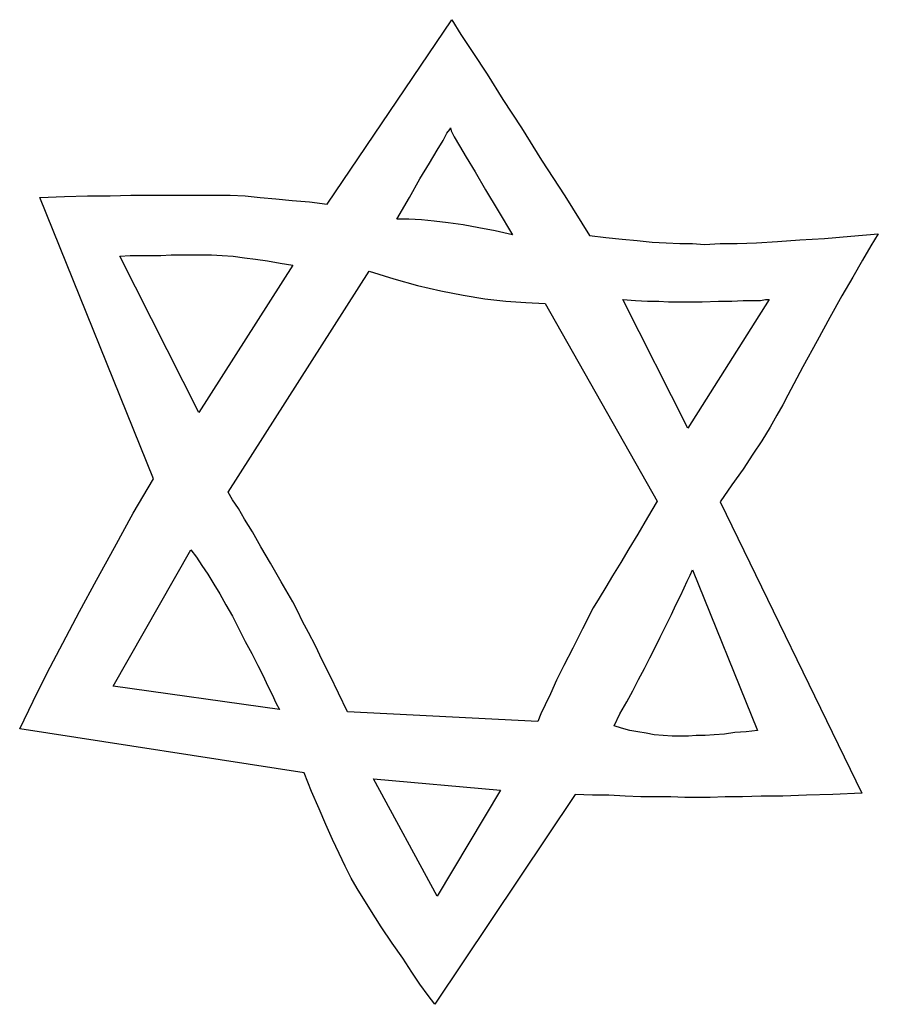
# Model space of a CAD drawing. Extents: x 0.1 to 26.3, y 0 to 2.6.
# Tile 1 of 28: x 0.1 to 2.4, y 0 to 2.6. Entities that reach past the tile are written whole.
import ezdxf

# ---------------------------------------------------------------- set-up
doc = ezdxf.new("R2010")
doc.units = 0

msp = doc.modelspace()

# ---------------------------------------------------------------- linework, layer by layer
at = {"color": 0}
for p, q in [((0.914063, 2.117188, 0.5), (1.240234, 2.599609, 0.5)), ((1.240234, 2.599609, 0.5), (1.263672, 2.560547, 0.5)), ((1.263672, 2.560547, 0.5), (1.294922, 2.513672, 0.5)), ((1.294922, 2.513672, 0.5), (1.332031, 2.457031, 0.5)), ((1.332031, 2.457031, 0.5), (1.373047, 2.390625, 0.5)), ((1.373047, 2.390625, 0.5), (1.421875, 2.316406, 0.5)), ((1.216797, 2.283203, 0.5), (1.226563, 2.302734, 0.5)), ((1.226563, 2.302734, 0.5), (1.234375, 2.3125, 0.5)), ((1.234375, 2.3125, 0.5), (1.236328, 2.316406, 0.5)), ((1.236328, 2.316406, 0.5), (1.238281, 2.308594, 0.5)), ((1.238281, 2.308594, 0.5), (1.246094, 2.292969, 0.5)), ((1.246094, 2.292969, 0.5), (1.259766, 2.269531, 0.5)), ((1.421875, 2.316406, 0.5), (1.474609, 2.232422, 0.5)), ((1.201172, 2.257813, 0.5), (1.216797, 2.283203, 0.5)), ((1.259766, 2.269531, 0.5), (1.277344, 2.240234, 0.5)), ((1.181641, 2.224609, 0.5), (1.201172, 2.257813, 0.5)), ((1.15625, 2.183594, 0.5), (1.181641, 2.224609, 0.5)), ((1.277344, 2.240234, 0.5), (1.300781, 2.201172, 0.5)), ((1.474609, 2.232422, 0.5), (1.535156, 2.138672, 0.5)), ((1.300781, 2.201172, 0.5), (1.328125, 2.154297, 0.5)), ((1.128906, 2.134766, 0.5), (1.15625, 2.183594, 0.5)), ((0.226563, 2.136719, 0.5), (0.287109, 2.138672, 0.5)), ((0.287109, 2.138672, 0.5), (0.345703, 2.138672, 0.5)), ((0.345703, 2.138672, 0.5), (0.400391, 2.140625, 0.5)), ((0.400391, 2.140625, 0.5), (0.453125, 2.140625, 0.5)), ((0.453125, 2.140625, 0.5), (0.501953, 2.140625, 0.5)), ((0.501953, 2.140625, 0.5), (0.546875, 2.140625, 0.5)), ((0.546875, 2.140625, 0.5), (0.589844, 2.140625, 0.5)), ((0.589844, 2.140625, 0.5), (0.625, 2.140625, 0.5)), ((0.625, 2.140625, 0.5), (0.660156, 2.140625, 0.5)), ((0.660156, 2.140625, 0.5), (0.699219, 2.138672, 0.5)), ((0.699219, 2.138672, 0.5), (0.738281, 2.134766, 0.5)), ((1.328125, 2.154297, 0.5), (1.361328, 2.099609, 0.5)), ((1.535156, 2.138672, 0.5), (1.599609, 2.035156, 0.5)), ((0.162109, 2.134766, 0.5), (0.226563, 2.136719, 0.5)), ((0.458984, 1.398438, 0.5), (0.162109, 2.134766, 0.5)), ((0.738281, 2.134766, 0.5), (0.779297, 2.130859, 0.5)), ((0.779297, 2.130859, 0.5), (0.822266, 2.126953, 0.5)), ((0.822266, 2.126953, 0.5), (0.867188, 2.123047, 0.5)), ((0.867188, 2.123047, 0.5), (0.914063, 2.117188, 0.5)), ((1.095703, 2.078125, 0.5), (1.128906, 2.134766, 0.5)), ((1.361328, 2.099609, 0.5), (1.398438, 2.037109, 0.5)), ((1.126953, 2.078125, 0.5), (1.095703, 2.078125, 0.5)), ((1.160156, 2.076172, 0.5), (1.126953, 2.078125, 0.5)), ((1.193359, 2.072266, 0.5), (1.160156, 2.076172, 0.5)), ((1.230469, 2.068359, 0.5), (1.193359, 2.072266, 0.5)), ((1.269531, 2.0625, 0.5), (1.230469, 2.068359, 0.5)), ((1.310547, 2.054688, 0.5), (1.269531, 2.0625, 0.5)), ((1.353516, 2.046875, 0.5), (1.310547, 2.054688, 0.5)), ((1.398438, 2.037109, 0.5), (1.353516, 2.046875, 0.5)), ((2.283203, 2.033203, 0.5), (2.355469, 2.039063, 0.5)), ((2.355469, 2.039063, 0.5), (2.335938, 2.007813, 0.5)), ((1.599609, 2.035156, 0.5), (1.642578, 2.029297, 0.5)), ((1.642578, 2.029297, 0.5), (1.685547, 2.025391, 0.5)), ((1.685547, 2.025391, 0.5), (1.724609, 2.021484, 0.5)), ((1.724609, 2.021484, 0.5), (1.763672, 2.017578, 0.5)), ((1.763672, 2.017578, 0.5), (1.800781, 2.015625, 0.5)), ((1.800781, 2.015625, 0.5), (1.835938, 2.013672, 0.5)), ((1.835938, 2.013672, 0.5), (1.869141, 2.013672, 0.5)), ((1.869141, 2.013672, 0.5), (1.900391, 2.011719, 0.5)), ((1.900391, 2.011719, 0.5), (1.941406, 2.013672, 0.5)), ((1.941406, 2.013672, 0.5), (1.986328, 2.013672, 0.5)), ((1.986328, 2.013672, 0.5), (2.037109, 2.015625, 0.5)), ((2.037109, 2.015625, 0.5), (2.091797, 2.019531, 0.5)), ((2.091797, 2.019531, 0.5), (2.150391, 2.023438, 0.5)), ((2.150391, 2.023438, 0.5), (2.214844, 2.027344, 0.5)), ((2.214844, 2.027344, 0.5), (2.283203, 2.033203, 0.5)), ((0.478516, 1.982422, 0.5), (0.505859, 1.984375, 0.5)), ((0.505859, 1.984375, 0.5), (0.53125, 1.984375, 0.5)), ((0.53125, 1.984375, 0.5), (0.558594, 1.984375, 0.5)), ((0.558594, 1.984375, 0.5), (0.583984, 1.984375, 0.5)), ((0.583984, 1.984375, 0.5), (0.611328, 1.984375, 0.5)), ((0.611328, 1.984375, 0.5), (0.638672, 1.982422, 0.5)), ((2.335938, 2.007813, 0.5), (2.314453, 1.970703, 0.5)), ((0.371094, 1.980469, 0.5), (0.398438, 1.982422, 0.5)), ((0.578125, 1.572266, 0.5), (0.371094, 1.980469, 0.5)), ((0.398438, 1.982422, 0.5), (0.425781, 1.982422, 0.5)), ((0.425781, 1.982422, 0.5), (0.453125, 1.982422, 0.5)), ((0.453125, 1.982422, 0.5), (0.478516, 1.982422, 0.5)), ((0.638672, 1.982422, 0.5), (0.667969, 1.980469, 0.5)), ((0.667969, 1.980469, 0.5), (0.697266, 1.976563, 0.5)), ((0.697266, 1.976563, 0.5), (0.726563, 1.972656, 0.5)), ((0.726563, 1.972656, 0.5), (0.757813, 1.96875, 0.5)), ((0.757813, 1.96875, 0.5), (0.791016, 1.962891, 0.5)), ((0.791016, 1.962891, 0.5), (0.824219, 1.957031, 0.5)), ((2.314453, 1.970703, 0.5), (2.289063, 1.925781, 0.5)), ((0.824219, 1.957031, 0.5), (0.578125, 1.572266, 0.5)), ((0.654297, 1.363281, 0.5), (1.023438, 1.941406, 0.5)), ((1.023438, 1.941406, 0.5), (1.087891, 1.921875, 0.5)), ((1.087891, 1.921875, 0.5), (1.150391, 1.904297, 0.5)), ((2.289063, 1.925781, 0.5), (2.259766, 1.876953, 0.5)), ((1.150391, 1.904297, 0.5), (1.210938, 1.890625, 0.5)), ((1.210938, 1.890625, 0.5), (1.269531, 1.878906, 0.5)), ((1.269531, 1.878906, 0.5), (1.326172, 1.869141, 0.5)), ((1.326172, 1.869141, 0.5), (1.380859, 1.863281, 0.5)), ((1.380859, 1.863281, 0.5), (1.433594, 1.859375, 0.5)), ((1.433594, 1.859375, 0.5), (1.484375, 1.857422, 0.5)), ((1.484375, 1.857422, 0.5), (1.777344, 1.339844, 0.5)), ((1.857422, 1.53125, 0.5), (1.6875, 1.867188, 0.5)), ((1.6875, 1.867188, 0.5), (1.720703, 1.865234, 0.5)), ((1.720703, 1.865234, 0.5), (1.751953, 1.863281, 0.5)), ((1.751953, 1.863281, 0.5), (1.78125, 1.863281, 0.5)), ((1.78125, 1.863281, 0.5), (1.806641, 1.861328, 0.5)), ((1.806641, 1.861328, 0.5), (1.832031, 1.861328, 0.5)), ((1.832031, 1.861328, 0.5), (1.855469, 1.861328, 0.5)), ((1.855469, 1.861328, 0.5), (1.876953, 1.861328, 0.5)), ((2.070313, 1.867188, 0.5), (1.857422, 1.53125, 0.5)), ((1.876953, 1.861328, 0.5), (1.894531, 1.861328, 0.5)), ((1.894531, 1.861328, 0.5), (1.9375, 1.863281, 0.5)), ((1.9375, 1.863281, 0.5), (1.972656, 1.863281, 0.5)), ((1.972656, 1.863281, 0.5), (2.001953, 1.865234, 0.5)), ((2.001953, 1.865234, 0.5), (2.027344, 1.865234, 0.5)), ((2.027344, 1.865234, 0.5), (2.046875, 1.865234, 0.5)), ((2.046875, 1.865234, 0.5), (2.060547, 1.867188, 0.5)), ((2.060547, 1.867188, 0.5), (2.068359, 1.867188, 0.5)), ((2.068359, 1.867188, 0.5), (2.070313, 1.867188, 0.5)), ((2.259766, 1.876953, 0.5), (2.228516, 1.820313, 0.5)), ((2.228516, 1.820313, 0.5), (2.195313, 1.759766, 0.5)), ((2.195313, 1.759766, 0.5), (2.158203, 1.691406, 0.5)), ((2.158203, 1.691406, 0.5), (2.119141, 1.617188, 0.5)), ((2.119141, 1.617188, 0.5), (2.105469, 1.591797, 0.5)), ((2.105469, 1.591797, 0.5), (2.089844, 1.564453, 0.5)), ((2.089844, 1.564453, 0.5), (2.072266, 1.533203, 0.5)), ((2.072266, 1.533203, 0.5), (2.050781, 1.498047, 0.5)), ((2.050781, 1.498047, 0.5), (2.027344, 1.462891, 0.5)), ((2.027344, 1.462891, 0.5), (2.001953, 1.423828, 0.5)), ((2.001953, 1.423828, 0.5), (1.972656, 1.382813, 0.5)), ((0.40625, 1.308594, 0.5), (0.458984, 1.398438, 0.5)), ((1.972656, 1.382813, 0.5), (1.941406, 1.337891, 0.5)), ((0.666016, 1.34375, 0.5), (0.654297, 1.363281, 0.5)), ((0.681641, 1.320313, 0.5), (0.666016, 1.34375, 0.5)), ((1.777344, 1.339844, 0.5), (1.751953, 1.296875, 0.5)), ((0.697266, 1.292969, 0.5), (0.681641, 1.320313, 0.5)), ((1.941406, 1.337891, 0.5), (2.3125, 0.576172, 0.5)), ((0.357422, 1.21875, 0.5), (0.40625, 1.308594, 0.5)), ((0.71875, 1.259766, 0.5), (0.697266, 1.292969, 0.5)), ((1.751953, 1.296875, 0.5), (1.726563, 1.253906, 0.5)), ((0.740234, 1.220703, 0.5), (0.71875, 1.259766, 0.5)), ((1.726563, 1.253906, 0.5), (1.703125, 1.214844, 0.5)), ((0.310547, 1.132813, 0.5), (0.357422, 1.21875, 0.5)), ((0.353516, 0.855469, 0.5), (0.556641, 1.212891, 0.5)), ((0.556641, 1.212891, 0.5), (0.572266, 1.193359, 0.5)), ((0.765625, 1.177734, 0.5), (0.740234, 1.220703, 0.5)), ((1.703125, 1.214844, 0.5), (1.681641, 1.179688, 0.5)), ((0.572266, 1.193359, 0.5), (0.585938, 1.171875, 0.5)), ((0.585938, 1.171875, 0.5), (0.601563, 1.148438, 0.5)), ((0.792969, 1.128906, 0.5), (0.765625, 1.177734, 0.5)), ((1.681641, 1.179688, 0.5), (1.660156, 1.144531, 0.5)), ((1.863281, 1.146484, 0.5), (1.869141, 1.160156, 0.5)), ((1.869141, 1.160156, 0.5), (2.039063, 0.740234, 0.5)), ((0.601563, 1.148438, 0.5), (0.617188, 1.123047, 0.5)), ((1.660156, 1.144531, 0.5), (1.642578, 1.115234, 0.5)), ((1.855469, 1.130859, 0.5), (1.863281, 1.146484, 0.5)), ((0.265625, 1.050781, 0.5), (0.310547, 1.132813, 0.5)), ((0.617188, 1.123047, 0.5), (0.632813, 1.097656, 0.5)), ((0.824219, 1.076172, 0.5), (0.792969, 1.128906, 0.5)), ((1.642578, 1.115234, 0.5), (1.625, 1.085938, 0.5)), ((1.837891, 1.091797, 0.5), (1.847656, 1.113281, 0.5)), ((1.847656, 1.113281, 0.5), (1.855469, 1.130859, 0.5)), ((0.632813, 1.097656, 0.5), (0.648438, 1.068359, 0.5)), ((1.625, 1.085938, 0.5), (1.609375, 1.060547, 0.5)), ((1.826172, 1.068359, 0.5), (1.837891, 1.091797, 0.5)), ((0.648438, 1.068359, 0.5), (0.666016, 1.039063, 0.5)), ((0.835938, 1.052734, 0.5), (0.824219, 1.076172, 0.5)), ((1.609375, 1.060547, 0.5), (1.582031, 1.005859, 0.5)), ((1.814453, 1.042969, 0.5), (1.826172, 1.068359, 0.5)), ((0.222656, 0.96875, 0.5), (0.265625, 1.050781, 0.5)), ((0.666016, 1.039063, 0.5), (0.681641, 1.007813, 0.5)), ((0.849609, 1.025391, 0.5), (0.835938, 1.052734, 0.5)), ((1.800781, 1.015625, 0.5), (1.814453, 1.042969, 0.5)), ((0.681641, 1.007813, 0.5), (0.699219, 0.972656, 0.5)), ((0.865234, 0.996094, 0.5), (0.849609, 1.025391, 0.5)), ((1.582031, 1.005859, 0.5), (1.556641, 0.955078, 0.5)), ((1.785156, 0.984375, 0.5), (1.800781, 1.015625, 0.5)), ((0.882813, 0.960938, 0.5), (0.865234, 0.996094, 0.5)), ((1.771484, 0.957031, 0.5), (1.785156, 0.984375, 0.5)), ((0.181641, 0.890625, 0.5), (0.222656, 0.96875, 0.5)), ((0.699219, 0.972656, 0.5), (0.716797, 0.941406, 0.5)), ((0.900391, 0.923828, 0.5), (0.882813, 0.960938, 0.5)), ((1.556641, 0.955078, 0.5), (1.533203, 0.910156, 0.5)), ((1.757813, 0.929688, 0.5), (1.771484, 0.957031, 0.5)), ((0.716797, 0.941406, 0.5), (0.732422, 0.910156, 0.5)), ((1.744141, 0.902344, 0.5), (1.757813, 0.929688, 0.5)), ((0.732422, 0.910156, 0.5), (0.746094, 0.882813, 0.5)), ((0.921875, 0.882813, 0.5), (0.900391, 0.923828, 0.5)), ((1.533203, 0.910156, 0.5), (1.513672, 0.871094, 0.5)), ((1.728516, 0.873047, 0.5), (1.744141, 0.902344, 0.5)), ((0.144531, 0.816406, 0.5), (0.181641, 0.890625, 0.5)), ((0.746094, 0.882813, 0.5), (0.757813, 0.857422, 0.5)), ((0.943359, 0.837891, 0.5), (0.921875, 0.882813, 0.5)), ((0.789063, 0.794922, 0.5), (0.353516, 0.855469, 0.5)), ((0.757813, 0.857422, 0.5), (0.769531, 0.833984, 0.5)), ((1.513672, 0.871094, 0.5), (1.498047, 0.835938, 0.5)), ((1.712891, 0.84375, 0.5), (1.728516, 0.873047, 0.5)), ((0.769531, 0.833984, 0.5), (0.779297, 0.8125, 0.5)), ((0.966797, 0.789063, 0.5), (0.943359, 0.837891, 0.5)), ((1.498047, 0.835938, 0.5), (1.484375, 0.806641, 0.5)), ((1.697266, 0.814453, 0.5), (1.712891, 0.84375, 0.5)), ((0.109375, 0.744141, 0.5), (0.144531, 0.816406, 0.5)), ((0.779297, 0.8125, 0.5), (0.789063, 0.794922, 0.5)), ((1.484375, 0.806641, 0.5), (1.472656, 0.783203, 0.5)), ((1.679688, 0.783203, 0.5), (1.697266, 0.814453, 0.5)), ((1.464844, 0.763672, 0.5), (0.966797, 0.789063, 0.5)), ((1.472656, 0.783203, 0.5), (1.464844, 0.763672, 0.5)), ((1.664063, 0.751953, 0.5), (1.679688, 0.783203, 0.5)), ((1.683594, 0.746094, 0.5), (1.664063, 0.751953, 0.5)), ((0.853516, 0.628906, 0.5), (0.109375, 0.744141, 0.5)), ((1.705078, 0.740234, 0.5), (1.683594, 0.746094, 0.5)), ((1.726563, 0.736328, 0.5), (1.705078, 0.740234, 0.5)), ((1.748047, 0.732422, 0.5), (1.726563, 0.736328, 0.5)), ((1.769531, 0.728516, 0.5), (1.748047, 0.732422, 0.5)), ((1.792969, 0.726563, 0.5), (1.769531, 0.728516, 0.5)), ((1.816406, 0.724609, 0.5), (1.792969, 0.726563, 0.5)), ((1.839844, 0.724609, 0.5), (1.816406, 0.724609, 0.5)), ((1.859375, 0.724609, 0.5), (1.839844, 0.724609, 0.5)), ((1.878906, 0.726563, 0.5), (1.859375, 0.724609, 0.5)), ((1.902344, 0.726563, 0.5), (1.878906, 0.726563, 0.5)), ((1.925781, 0.728516, 0.5), (1.902344, 0.726563, 0.5)), ((1.953125, 0.730469, 0.5), (1.925781, 0.728516, 0.5)), ((1.980469, 0.734375, 0.5), (1.953125, 0.730469, 0.5)), ((2.009766, 0.736328, 0.5), (1.980469, 0.734375, 0.5)), ((2.039063, 0.740234, 0.5), (2.009766, 0.736328, 0.5)), ((0.873047, 0.580078, 0.5), (0.853516, 0.628906, 0.5)), ((1.201172, 0.306641, 0.5), (1.035156, 0.613281, 0.5)), ((1.035156, 0.613281, 0.5), (1.367188, 0.583984, 0.5)), ((0.892578, 0.535156, 0.5), (0.873047, 0.580078, 0.5)), ((1.5625, 0.572266, 0.5), (1.195313, 0.023438, 0.5)), ((1.367188, 0.583984, 0.5), (1.201172, 0.306641, 0.5)), ((1.607422, 0.570313, 0.5), (1.5625, 0.572266, 0.5)), ((1.650391, 0.570313, 0.5), (1.607422, 0.570313, 0.5)), ((1.693359, 0.568359, 0.5), (1.650391, 0.570313, 0.5)), ((1.734375, 0.566406, 0.5), (1.693359, 0.568359, 0.5)), ((2.048828, 0.568359, 0.5), (2, 0.566406, 0.5)), ((2.105469, 0.568359, 0.5), (2.048828, 0.568359, 0.5)), ((2.167969, 0.570313, 0.5), (2.105469, 0.568359, 0.5)), ((2.236328, 0.572266, 0.5), (2.167969, 0.570313, 0.5)), ((2.3125, 0.576172, 0.5), (2.236328, 0.572266, 0.5)), ((1.773438, 0.566406, 0.5), (1.734375, 0.566406, 0.5)), ((1.8125, 0.566406, 0.5), (1.773438, 0.566406, 0.5)), ((1.849609, 0.564453, 0.5), (1.8125, 0.566406, 0.5)), ((1.884766, 0.564453, 0.5), (1.849609, 0.564453, 0.5)), ((1.916016, 0.564453, 0.5), (1.884766, 0.564453, 0.5)), ((1.955078, 0.566406, 0.5), (1.916016, 0.564453, 0.5)), ((2, 0.566406, 0.5), (1.955078, 0.566406, 0.5)), ((0.910156, 0.494141, 0.5), (0.892578, 0.535156, 0.5)), ((0.927734, 0.455078, 0.5), (0.910156, 0.494141, 0.5)), ((0.945313, 0.417969, 0.5), (0.927734, 0.455078, 0.5)), ((0.960938, 0.384766, 0.5), (0.945313, 0.417969, 0.5)), ((0.976563, 0.353516, 0.5), (0.960938, 0.384766, 0.5)), ((0.992188, 0.326172, 0.5), (0.976563, 0.353516, 0.5)), ((1.025391, 0.273438, 0.5), (0.992188, 0.326172, 0.5)), ((1.054688, 0.226563, 0.5), (1.025391, 0.273438, 0.5)), ((1.083984, 0.183594, 0.5), (1.054688, 0.226563, 0.5)), ((1.111328, 0.144531, 0.5), (1.083984, 0.183594, 0.5)), ((1.134766, 0.107422, 0.5), (1.111328, 0.144531, 0.5)), ((1.15625, 0.076172, 0.5), (1.134766, 0.107422, 0.5)), ((1.177734, 0.046875, 0.5), (1.15625, 0.076172, 0.5)), ((1.195313, 0.023438, 0.5), (1.177734, 0.046875, 0.5))]:
    msp.add_line(p, q, dxfattribs=at)

doc.saveas('drawing.dxf')
